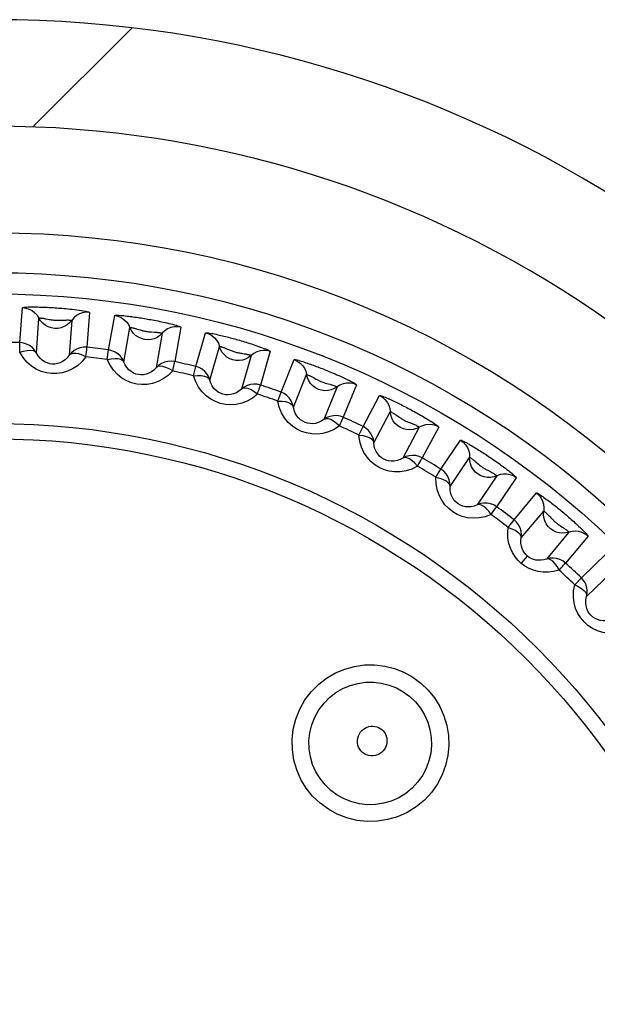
# Model space of a CAD drawing. Header units: millimetres. Extents: x -844 to -217, y -125 to 557.
# Tile 69 of 178: x -559.9 to -554.48, y 226.12 to 235.36. Entities that reach past the tile are written whole.
import ezdxf

# ---------------------------------------------------------------- set-up
doc = ezdxf.new("R2010")
doc.units = ezdxf.units.MM
doc.header["$LTSCALE"] = 23.1
doc.layers.add('R912005577_AM_0', color=7, linetype='CONTINUOUS')

msp = doc.modelspace()

# ---------------------------------------------------------------- linework, layer by layer
at = {"layer": 'R912005577_AM_0', "color": 7}
for p, q in [((-559.774, 234.3577), (-558.8437, 235.288)), ((-559.8961, 232.3327), (-559.873, 232.661)), ((-559.2443, 232.617), (-559.2671, 232.2887)), ((-559.0645, 232.2638), (-559.0072, 232.5879)), ((-559.7414, 232.235), (-559.7185, 232.5631)), ((-559.6494, 232.5562), (-559.6207, 232.5507)), ((-559.4109, 232.5416), (-559.434, 232.2135)), ((-558.9208, 232.1505), (-558.8638, 232.4744)), ((-558.3865, 232.4784), (-558.4435, 232.1543)), ((-558.7948, 232.4601), (-558.7663, 232.4515)), ((-558.5601, 232.4209), (-558.6173, 232.0969)), ((-558.2447, 232.1084), (-558.1538, 232.4247)), ((-559.8988, 232.243), (-559.8961, 232.3327)), ((-558.1136, 231.9807), (-558.023, 232.2969)), ((-559.0766, 232.1749), (-559.0645, 232.2638)), ((-557.956, 232.2754), (-557.9285, 232.2639)), ((-557.7266, 232.2119), (-557.8174, 231.8957)), ((-557.548, 232.251), (-557.6385, 231.9346)), ((-558.266, 232.0212), (-558.2447, 232.1084)), ((-557.4456, 231.8682), (-557.3222, 232.1732)), ((-557.3286, 231.7274), (-557.2054, 232.0324)), ((-557.1418, 232.0045), (-557.1162, 231.9904)), ((-556.9196, 231.9169), (-557.0429, 231.612)), ((-556.7378, 231.9371), (-556.8609, 231.632)), ((-557.4759, 231.7837), (-557.4456, 231.8682)), ((-556.6759, 231.5457), (-556.5213, 231.8362)), ((-556.5743, 231.3935), (-556.42, 231.684)), ((-556.3588, 231.649), (-556.3344, 231.632)), ((-556.7149, 231.4649), (-556.6759, 231.5457)), ((-556.1477, 231.5392), (-556.3022, 231.2488)), ((-555.9648, 231.5403), (-556.1192, 231.2497)), ((-555.9442, 231.1446), (-555.7601, 231.4173)), ((-555.8591, 230.9825), (-555.6752, 231.2553)), ((-555.6166, 231.2129), (-555.5939, 231.1933)), ((-555.9915, 231.0682), (-555.9442, 231.1446)), ((-555.4196, 231.0829), (-555.6036, 230.8102)), ((-555.2376, 231.0648), (-555.4215, 230.792)), ((-555.2585, 230.6691), (-555.0469, 230.9211)), ((-555.1907, 230.4991), (-554.9793, 230.7511)), ((-555.3134, 230.5981), (-555.2585, 230.6691)), ((-554.7432, 230.5529), (-554.9547, 230.301)), ((-554.564, 230.516), (-554.7754, 230.2638)), ((-554.6262, 230.1246), (-554.3894, 230.3531)), ((-555.1901, 230.2601), (-555.1324, 230.3289)), ((-554.5766, 229.9484), (-554.34, 230.177)), ((-554.6882, 230.0598), (-554.6262, 230.1246))]:
    msp.add_line(p, q, dxfattribs=at)
for points in [[(-559.873, 232.661), (-559.8707, 232.6625), (-559.8653, 232.6639), (-559.8567, 232.6651), (-559.8458, 232.666), (-559.8333, 232.6668), (-559.8195, 232.6673), (-559.805, 232.6676), (-559.7898, 232.6678), (-559.7744, 232.6679), (-559.7589, 232.6678), (-559.7437, 232.6676), (-559.7288, 232.6674), (-559.7142, 232.667), (-559.6998, 232.6666), (-559.6853, 232.6661), (-559.6708, 232.6656), (-559.656, 232.665), (-559.6411, 232.6643), (-559.626, 232.6635), (-559.6109, 232.6627), (-559.5958, 232.6618), (-559.5808, 232.6609), (-559.5659, 232.6599), (-559.551, 232.6588), (-559.5357, 232.6577), (-559.5198, 232.6565), (-559.503, 232.6551), (-559.4854, 232.6536), (-559.4667, 232.6519), (-559.4472, 232.65), (-559.4268, 232.648), (-559.4058, 232.6457), (-559.3843, 232.6432), (-559.3626, 232.6405), (-559.341, 232.6376), (-559.3199, 232.6345), (-559.2996, 232.6313), (-559.2812, 232.628), (-559.2656, 232.6247), (-559.2536, 232.6217), (-559.2467, 232.6191), (-559.2443, 232.617)], [(-559.873, 232.661), (-559.8413, 232.6571), (-559.8108, 232.6477), (-559.7824, 232.6331), (-559.757, 232.6137), (-559.7355, 232.5901), (-559.7185, 232.5631)], [(-559.7185, 232.5631), (-559.7176, 232.5636), (-559.7153, 232.564), (-559.7117, 232.5641), (-559.7072, 232.564), (-559.7019, 232.5637), (-559.6961, 232.5632), (-559.6899, 232.5625), (-559.6834, 232.5617), (-559.6767, 232.5608), (-559.6699, 232.5598), (-559.663, 232.5587), (-559.6562, 232.5575), (-559.6494, 232.5562)], [(-559.2443, 232.617), (-559.2762, 232.6176), (-559.3078, 232.6126), (-559.3379, 232.602), (-559.3657, 232.5863), (-559.3903, 232.566), (-559.4109, 232.5416)], [(-559.0072, 232.5879), (-559.0047, 232.5892), (-558.9991, 232.5901), (-558.9902, 232.5903), (-558.9791, 232.5901), (-558.9664, 232.5895), (-558.9524, 232.5885), (-558.9377, 232.5873), (-558.9224, 232.5859), (-558.9068, 232.5843), (-558.8913, 232.5826), (-558.8761, 232.5808), (-558.8612, 232.5789), (-558.8466, 232.577), (-558.8321, 232.5751), (-558.8176, 232.5731), (-558.803, 232.571), (-558.7882, 232.5688), (-558.7732, 232.5665), (-558.7582, 232.5641), (-558.7431, 232.5617), (-558.7281, 232.5592), (-558.713, 232.5566), (-558.6979, 232.554), (-558.6827, 232.5513), (-558.6672, 232.5485), (-558.6514, 232.5456), (-558.635, 232.5425), (-558.6183, 232.5393), (-558.6016, 232.5359), (-558.5847, 232.5325), (-558.5681, 232.529), (-558.5514, 232.5254), (-558.5342, 232.5216), (-558.5168, 232.5177), (-558.4991, 232.5135), (-558.4814, 232.5092), (-558.4638, 232.5048), (-558.447, 232.5003), (-558.4311, 232.4959), (-558.4167, 232.4915), (-558.4042, 232.4874), (-558.3945, 232.4837), (-558.3887, 232.4808), (-558.3865, 232.4784)], [(-559.0072, 232.5879), (-558.9761, 232.5807), (-558.9467, 232.5682), (-558.92, 232.5507), (-558.8968, 232.5288), (-558.8779, 232.5031), (-558.8638, 232.4744)], [(-559.4109, 232.5416), (-559.4307, 232.518), (-559.4543, 232.4982), (-559.4808, 232.4826), (-559.5097, 232.4718), (-559.54, 232.4661), (-559.5708, 232.4656), (-559.6012, 232.4704), (-559.6304, 232.4803), (-559.6575, 232.495), (-559.6816, 232.5141), (-559.7022, 232.537), (-559.7185, 232.5631)], [(-559.6207, 232.5507), (-559.6128, 232.5493), (-559.6047, 232.5479), (-559.5963, 232.5466), (-559.5878, 232.5453), (-559.5791, 232.5443), (-559.5705, 232.5435), (-559.5617, 232.5428), (-559.5527, 232.5424), (-559.5435, 232.5422), (-559.5339, 232.5422), (-559.524, 232.5424), (-559.5138, 232.5428), (-559.4828, 232.5443)], [(-559.4828, 232.5443), (-559.4725, 232.5447), (-559.4624, 232.545), (-559.4527, 232.5451), (-559.4433, 232.5451), (-559.4345, 232.5448), (-559.4266, 232.5444), (-559.4199, 232.5438), (-559.4149, 232.5431), (-559.4119, 232.5424), (-559.4109, 232.5416)], [(-558.8638, 232.4744), (-558.8628, 232.4749), (-558.8605, 232.475), (-558.8568, 232.4747), (-558.8522, 232.474), (-558.8469, 232.4732), (-558.8411, 232.4721), (-558.8349, 232.4707), (-558.8284, 232.4692), (-558.8218, 232.4676), (-558.815, 232.4658), (-558.8083, 232.464), (-558.8016, 232.462), (-558.7948, 232.4601)], [(-558.5601, 232.4209), (-558.5823, 232.3995), (-558.6078, 232.3822), (-558.6358, 232.3695), (-558.6657, 232.3618), (-558.6964, 232.3593), (-558.7271, 232.362), (-558.7568, 232.3699), (-558.7848, 232.3828), (-558.8102, 232.4003), (-558.8322, 232.4218), (-558.8503, 232.4468), (-558.8638, 232.4744)], [(-558.3865, 232.4784), (-558.4182, 232.4824), (-558.4501, 232.4807), (-558.4812, 232.4733), (-558.5105, 232.4606), (-558.5371, 232.443), (-558.5601, 232.4209)], [(-558.7663, 232.4515), (-558.7586, 232.4492), (-558.7505, 232.4469), (-558.7422, 232.4447), (-558.7337, 232.4426), (-558.725, 232.4407), (-558.7163, 232.439), (-558.7073, 232.4375), (-558.6982, 232.4361), (-558.689, 232.435), (-558.6796, 232.4341), (-558.6702, 232.4333), (-558.661, 232.4327), (-558.6349, 232.4313)], [(-558.6349, 232.4313), (-558.6264, 232.4308), (-558.6181, 232.4302), (-558.6098, 232.4295), (-558.6016, 232.4288), (-558.5937, 232.4279), (-558.5863, 232.427), (-558.5793, 232.426), (-558.573, 232.4249), (-558.5677, 232.4237), (-558.5635, 232.4227), (-558.561, 232.4217), (-558.5601, 232.4209)], [(-558.1538, 232.4247), (-558.1511, 232.4258), (-558.1455, 232.426), (-558.1367, 232.4253), (-558.1256, 232.4239), (-558.113, 232.422), (-558.0993, 232.4196), (-558.0847, 232.4169), (-558.0696, 232.4139), (-558.0544, 232.4107), (-558.0391, 232.4073), (-558.0242, 232.404), (-558.0095, 232.4006), (-557.9952, 232.3971), (-557.981, 232.3937), (-557.9668, 232.3902), (-557.9525, 232.3865), (-557.938, 232.3828), (-557.9234, 232.379), (-557.9087, 232.375), (-557.8939, 232.371), (-557.8792, 232.367), (-557.8645, 232.3629), (-557.8498, 232.3587), (-557.8349, 232.3544), (-557.8198, 232.35), (-557.8044, 232.3455), (-557.7884, 232.3407), (-557.7722, 232.3357), (-557.7558, 232.3306), (-557.7394, 232.3255), (-557.7233, 232.3203), (-557.707, 232.3149), (-557.6903, 232.3094), (-557.6734, 232.3037), (-557.6562, 232.2977), (-557.639, 232.2915), (-557.6221, 232.2853), (-557.6058, 232.2791), (-557.5904, 232.273), (-557.5766, 232.2672), (-557.5646, 232.2617), (-557.5553, 232.2571), (-557.5499, 232.2535), (-557.548, 232.251)], [(-558.1538, 232.4247), (-558.1236, 232.4144), (-558.0957, 232.3988), (-558.071, 232.3786), (-558.0502, 232.3544), (-558.034, 232.3268), (-558.023, 232.2969)], [(-559.7414, 232.235), (-559.7584, 232.262), (-559.78, 232.2856), (-559.8054, 232.3049), (-559.8338, 232.3195), (-559.8644, 232.3289), (-559.8961, 232.3327)], [(-559.2671, 232.2887), (-559.2991, 232.2894), (-559.3306, 232.2844), (-559.3608, 232.2739), (-559.3887, 232.2582), (-559.4133, 232.2378), (-559.4339, 232.2135)], [(-559.2769, 232.1995), (-559.274, 232.2239), (-559.2719, 232.2451), (-559.27, 232.2627), (-559.2685, 232.276), (-559.2676, 232.2847), (-559.2671, 232.2887)], [(-558.023, 232.2969), (-558.022, 232.2972), (-558.0197, 232.2971), (-558.0161, 232.2964), (-558.0116, 232.2953), (-558.0064, 232.2939), (-558.0008, 232.2922), (-557.9947, 232.2902), (-557.9884, 232.288), (-557.9819, 232.2857), (-557.9754, 232.2832), (-557.9689, 232.2807), (-557.9624, 232.2781), (-557.956, 232.2754)], [(-557.7266, 232.2119), (-557.7509, 232.193), (-557.7781, 232.1784), (-557.8073, 232.1687), (-557.8378, 232.1642), (-557.8686, 232.1649), (-557.8988, 232.1708), (-557.9276, 232.1818), (-557.9541, 232.1975), (-557.9775, 232.2175), (-557.9972, 232.2413), (-558.0125, 232.268), (-558.023, 232.2969)], [(-559.8988, 232.243), (-559.8632, 232.2533), (-559.8295, 232.26), (-559.7991, 232.2611), (-559.7735, 232.2572), (-559.7542, 232.2488), (-559.7414, 232.235)], [(-559.2769, 232.1995), (-559.3147, 232.1537), (-559.3564, 232.1158), (-559.4026, 232.0857), (-559.4513, 232.0634), (-559.5009, 232.049), (-559.5507, 232.042), (-559.5995, 232.0417), (-559.6478, 232.0485), (-559.6964, 232.0622), (-559.7438, 232.0832), (-559.7892, 232.1121), (-559.8312, 232.1485), (-559.8675, 232.192), (-559.8988, 232.243)], [(-559.434, 232.2135), (-559.4524, 232.1898), (-559.4734, 232.1701), (-559.4963, 232.1544), (-559.5204, 232.1428), (-559.545, 232.1353), (-559.5696, 232.1316), (-559.5937, 232.1315), (-559.6175, 232.1348), (-559.6415, 232.1418), (-559.6649, 232.1526), (-559.6873, 232.1674), (-559.708, 232.1862), (-559.7263, 232.2088), (-559.7414, 232.235)], [(-559.2769, 232.1995), (-559.3107, 232.2146), (-559.3432, 232.226), (-559.3731, 232.2313), (-559.399, 232.231), (-559.4193, 232.2254), (-559.4339, 232.2135)], [(-558.9208, 232.1505), (-558.935, 232.1791), (-558.9539, 232.2048), (-558.9772, 232.2268), (-559.0039, 232.2442), (-559.0334, 232.2567), (-559.0645, 232.2638)], [(-557.9285, 232.2639), (-557.921, 232.2608), (-557.9132, 232.2577), (-557.9052, 232.2546), (-557.897, 232.2517), (-557.8886, 232.2488), (-557.88, 232.2462), (-557.8713, 232.2438), (-557.8624, 232.2415), (-557.8533, 232.2394), (-557.8441, 232.2375), (-557.8348, 232.2358), (-557.8257, 232.2342), (-557.8168, 232.2327), (-557.8082, 232.2314)], [(-557.8082, 232.2314), (-557.7916, 232.2287), (-557.7833, 232.2272), (-557.7751, 232.2257), (-557.7671, 232.2241), (-557.7593, 232.2224), (-557.752, 232.2207), (-557.7452, 232.2189), (-557.7391, 232.2172), (-557.7338, 232.2155), (-557.7298, 232.214), (-557.7274, 232.2128), (-557.7266, 232.2119)], [(-557.548, 232.251), (-557.5791, 232.2582), (-557.611, 232.2598), (-557.6427, 232.2558), (-557.6731, 232.2462), (-557.7014, 232.2315), (-557.7266, 232.2119)], [(-559.0766, 232.1749), (-559.0401, 232.1814), (-559.0059, 232.1846), (-558.9755, 232.1825), (-558.9505, 232.1759), (-558.9321, 232.1656), (-558.9208, 232.1505)], [(-558.4626, 232.0666), (-558.5052, 232.0249), (-558.5507, 231.9915), (-558.5999, 231.9665), (-558.6508, 231.9494), (-558.7015, 231.9403), (-558.7518, 231.9386), (-558.8004, 231.9436), (-558.8478, 231.9554), (-558.8945, 231.9741), (-558.9393, 231.9999), (-558.9814, 232.0334), (-559.0193, 232.0739), (-559.0508, 232.121), (-559.0766, 232.1749)], [(-558.6173, 232.0969), (-558.6382, 232.0753), (-558.6612, 232.0578), (-558.6857, 232.0446), (-558.711, 232.0357), (-558.7361, 232.0308), (-558.761, 232.0297), (-558.785, 232.0321), (-558.8084, 232.038), (-558.8314, 232.0475), (-558.8535, 232.0606), (-558.8742, 232.0777), (-558.8928, 232.0985), (-558.9086, 232.1229), (-558.9208, 232.1505)], [(-558.4435, 232.1543), (-558.4753, 232.1583), (-558.5072, 232.1567), (-558.5383, 232.1494), (-558.5676, 232.1367), (-558.5943, 232.119), (-558.6173, 232.097)], [(-558.4626, 232.0666), (-558.4947, 232.0852), (-558.5258, 232.0999), (-558.555, 232.1083), (-558.5808, 232.1107), (-558.6015, 232.1073), (-558.6173, 232.097)], [(-558.4626, 232.0666), (-558.4572, 232.0906), (-558.4529, 232.1115), (-558.4491, 232.1288), (-558.4463, 232.1418), (-558.4445, 232.1504), (-558.4435, 232.1543)], [(-558.1136, 231.9807), (-558.1247, 232.0106), (-558.1409, 232.0382), (-558.1617, 232.0624), (-558.1865, 232.0826), (-558.2144, 232.0981), (-558.2447, 232.1084)], [(-557.3222, 232.1732), (-557.3194, 232.174), (-557.3139, 232.1737), (-557.3053, 232.1721), (-557.2946, 232.1696), (-557.2826, 232.1665), (-557.2693, 232.1627), (-557.2553, 232.1586), (-557.2408, 232.154), (-557.2261, 232.1493), (-557.2115, 232.1445), (-557.1971, 232.1396), (-557.183, 232.1348), (-557.1692, 232.1299), (-557.1556, 232.1251), (-557.142, 232.1201), (-557.1283, 232.1151), (-557.1145, 232.11), (-557.1005, 232.1047), (-557.0864, 232.0993), (-557.0723, 232.0938), (-557.0582, 232.0884), (-557.0442, 232.0828), (-557.0303, 232.0773), (-557.0163, 232.0716), (-557.0021, 232.0658), (-556.9874, 232.0598), (-556.9719, 232.0533), (-556.9557, 232.0464), (-556.9384, 232.039), (-556.9204, 232.0312), (-556.9017, 232.023), (-556.8825, 232.0143), (-556.8628, 232.0053), (-556.843, 231.996), (-556.8233, 231.9866), (-556.8042, 231.9771), (-556.786, 231.9678), (-556.7695, 231.959), (-556.7557, 231.951), (-556.7452, 231.9445), (-556.7394, 231.9399), (-556.7378, 231.9371)], [(-557.3222, 232.1732), (-557.2932, 232.1598), (-557.267, 232.1414), (-557.2446, 232.1187), (-557.2264, 232.0924), (-557.2133, 232.0634), (-557.2054, 232.0324)], [(-558.266, 232.0212), (-558.229, 232.0239), (-558.1946, 232.0235), (-558.1646, 232.0182), (-558.1405, 232.0091), (-558.1233, 231.9969), (-558.1136, 231.9807)], [(-557.6667, 231.8494), (-557.7133, 231.8124), (-557.7621, 231.7839), (-557.8137, 231.7641), (-557.8661, 231.7524), (-557.9175, 231.7487), (-557.9677, 231.7523), (-558.0155, 231.7623), (-558.0614, 231.7791), (-558.1059, 231.8025), (-558.1477, 231.8329), (-558.1861, 231.8706), (-558.2196, 231.9149), (-558.2459, 231.965), (-558.266, 232.0212)], [(-557.2054, 232.0324), (-557.2044, 232.0327), (-557.2021, 232.0323), (-557.1987, 232.0312), (-557.1944, 232.0297), (-557.1895, 232.0278), (-557.1841, 232.0256), (-557.1784, 232.023), (-557.1725, 232.0203), (-557.1664, 232.0173), (-557.1602, 232.0142), (-557.154, 232.011), (-557.1479, 232.0078), (-557.1418, 232.0045)], [(-556.9196, 231.9169), (-556.9457, 231.9006), (-556.9742, 231.889), (-557.0043, 231.8824), (-557.0351, 231.8811), (-557.0656, 231.885), (-557.0951, 231.894), (-557.1225, 231.908), (-557.1472, 231.9264), (-557.1684, 231.9488), (-557.1855, 231.9744), (-557.198, 232.0026), (-557.2054, 232.0324)], [(-557.8174, 231.8957), (-557.8404, 231.8764), (-557.8651, 231.8614), (-557.8909, 231.8508), (-557.9169, 231.8445), (-557.9424, 231.8423), (-557.9673, 231.8438), (-557.9909, 231.8488), (-558.0136, 231.8571), (-558.0355, 231.8689), (-558.056, 231.8843), (-558.0749, 231.9034), (-558.0912, 231.9261), (-558.1043, 231.952), (-558.1136, 231.9807)], [(-557.6385, 231.9346), (-557.6697, 231.9419), (-557.7016, 231.9436), (-557.7333, 231.9396), (-557.7638, 231.93), (-557.7921, 231.9153), (-557.8174, 231.8957)], [(-557.6667, 231.8494), (-557.6588, 231.8727), (-557.6523, 231.893), (-557.6468, 231.9098), (-557.6425, 231.9225), (-557.6399, 231.9308), (-557.6385, 231.9346)], [(-557.1162, 231.9904), (-557.1092, 231.9866), (-557.1019, 231.9827), (-557.0943, 231.9789), (-557.0866, 231.9751), (-557.0787, 231.9715), (-557.0706, 231.968), (-557.0624, 231.9646), (-557.054, 231.9615), (-557.0453, 231.9584), (-557.0362, 231.9555), (-557.0268, 231.9526), (-557.017, 231.9498), (-556.987, 231.9417)], [(-556.987, 231.9417), (-556.9772, 231.9389), (-556.9675, 231.9361), (-556.9582, 231.9332), (-556.9493, 231.9302), (-556.941, 231.9273), (-556.9336, 231.9244), (-556.9274, 231.9217), (-556.9228, 231.9196), (-556.9202, 231.918), (-556.9196, 231.9169)], [(-556.7378, 231.9371), (-556.768, 231.9476), (-556.7995, 231.9525), (-556.8314, 231.9518), (-556.8627, 231.9455), (-556.8924, 231.9337), (-556.9196, 231.9169)], [(-557.6667, 231.8494), (-557.6966, 231.8713), (-557.726, 231.8891), (-557.7542, 231.9005), (-557.7796, 231.9056), (-557.8006, 231.9044), (-557.8174, 231.8957)], [(-557.3286, 231.7274), (-557.3364, 231.7584), (-557.3497, 231.7875), (-557.3678, 231.8137), (-557.3904, 231.8364), (-557.4165, 231.8548), (-557.4456, 231.8682)], [(-556.5213, 231.8362), (-556.5185, 231.8367), (-556.5129, 231.8357), (-556.5044, 231.8332), (-556.4938, 231.8296), (-556.482, 231.8251), (-556.469, 231.8199), (-556.4553, 231.8142), (-556.4412, 231.8081), (-556.4269, 231.8018), (-556.4127, 231.7953), (-556.3988, 231.7889), (-556.3852, 231.7826), (-556.3719, 231.7762), (-556.3587, 231.7699), (-556.3455, 231.7635), (-556.3323, 231.757), (-556.3189, 231.7503), (-556.3054, 231.7435), (-556.2918, 231.7366), (-556.2782, 231.7296), (-556.2647, 231.7226), (-556.2511, 231.7155), (-556.2376, 231.7084), (-556.224, 231.7011), (-556.2101, 231.6937), (-556.196, 231.686), (-556.1814, 231.678), (-556.1665, 231.6698), (-556.1516, 231.6614), (-556.1366, 231.653), (-556.1219, 231.6445), (-556.1071, 231.6359), (-556.0919, 231.627), (-556.0766, 231.6179), (-556.061, 231.6085), (-556.0455, 231.5989), (-556.0302, 231.5893), (-556.0156, 231.5798), (-556.0018, 231.5706), (-555.9894, 231.5621), (-555.9788, 231.5543), (-555.9708, 231.5478), (-555.9662, 231.5432), (-555.9648, 231.5403)], [(-556.5213, 231.8362), (-556.4939, 231.8198), (-556.4698, 231.7988), (-556.4499, 231.7739), (-556.4346, 231.7458), (-556.4245, 231.7155), (-556.42, 231.684)], [(-557.4759, 231.7837), (-557.4388, 231.7825), (-557.4047, 231.7785), (-557.3754, 231.7701), (-557.3523, 231.7585), (-557.3365, 231.7446), (-557.3286, 231.7274)], [(-556.8978, 231.5501), (-556.948, 231.5182), (-556.9995, 231.495), (-557.0528, 231.4807), (-557.106, 231.4746), (-557.1576, 231.4762), (-557.2071, 231.485), (-557.2536, 231.4999), (-557.2975, 231.5213), (-557.3394, 231.5494), (-557.3778, 231.5839), (-557.4121, 231.6255), (-557.4408, 231.673), (-557.4618, 231.7256), (-557.4759, 231.7837)], [(-557.0429, 231.612), (-557.0677, 231.5951), (-557.0939, 231.5828), (-557.1206, 231.575), (-557.1471, 231.5715), (-557.1727, 231.5719), (-557.1973, 231.576), (-557.2202, 231.5834), (-557.2419, 231.594), (-557.2625, 231.608), (-557.2814, 231.6255), (-557.2981, 231.6465), (-557.312, 231.6708), (-557.3223, 231.6979), (-557.3286, 231.7274)], [(-556.8609, 231.632), (-556.8911, 231.6425), (-556.9227, 231.6475), (-556.9546, 231.6468), (-556.986, 231.6405), (-557.0157, 231.6288), (-557.0428, 231.612)], [(-556.42, 231.684), (-556.4189, 231.6841), (-556.4166, 231.6834), (-556.4133, 231.682), (-556.4091, 231.68), (-556.4043, 231.6776), (-556.3992, 231.6747), (-556.3937, 231.6715), (-556.3879, 231.6681), (-556.3821, 231.6645), (-556.3762, 231.6607), (-556.3704, 231.6569), (-556.3646, 231.6529), (-556.3588, 231.649)], [(-556.1477, 231.5392), (-556.1754, 231.5257), (-556.205, 231.5172), (-556.2356, 231.5138), (-556.2663, 231.5156), (-556.2963, 231.5227), (-556.3247, 231.5348), (-556.3505, 231.5515), (-556.3732, 231.5724), (-556.3919, 231.5969), (-556.4062, 231.6242), (-556.4157, 231.6535), (-556.42, 231.684)], [(-556.8978, 231.5501), (-556.9253, 231.575), (-556.9527, 231.5958), (-556.9795, 231.6101), (-557.0042, 231.6178), (-557.0252, 231.6188), (-557.0428, 231.612)], [(-556.8978, 231.5501), (-556.8875, 231.5725), (-556.8789, 231.592), (-556.8717, 231.6081), (-556.8662, 231.6203), (-556.8627, 231.6283), (-556.8609, 231.632)], [(-556.3344, 231.632), (-556.3277, 231.6274), (-556.3207, 231.6228), (-556.3135, 231.6181), (-556.3061, 231.6135), (-556.2984, 231.609), (-556.2906, 231.6047), (-556.2826, 231.6004), (-556.2743, 231.5964), (-556.2659, 231.5925), (-556.2573, 231.5887), (-556.2486, 231.5851), (-556.24, 231.5816), (-556.2156, 231.5722)], [(-556.2156, 231.5722), (-556.2077, 231.5691), (-556.2, 231.566), (-556.1923, 231.5628), (-556.1847, 231.5595), (-556.1775, 231.5563), (-556.1707, 231.5531), (-556.1644, 231.5499), (-556.1588, 231.547), (-556.154, 231.5442), (-556.1504, 231.5419), (-556.1483, 231.5402), (-556.1477, 231.5392)], [(-555.9648, 231.5403), (-555.9938, 231.5538), (-556.0246, 231.5621), (-556.0564, 231.5647), (-556.0882, 231.5617), (-556.119, 231.5531), (-556.1477, 231.5392)], [(-556.7149, 231.4649), (-556.6782, 231.4598), (-556.6446, 231.4522), (-556.6164, 231.4408), (-556.5947, 231.4268), (-556.5804, 231.4114), (-556.5743, 231.3935)], [(-556.1644, 231.1722), (-556.2178, 231.1457), (-556.2714, 231.128), (-556.326, 231.1193), (-556.3796, 231.1188), (-556.4307, 231.1259), (-556.479, 231.1398), (-556.5237, 231.1595), (-556.5651, 231.1854), (-556.6038, 231.2176), (-556.6384, 231.256), (-556.6681, 231.3009), (-556.6916, 231.3511), (-556.707, 231.4056), (-556.7149, 231.4649)], [(-556.5743, 231.3935), (-556.5789, 231.4251), (-556.589, 231.4554), (-556.6043, 231.4835), (-556.6244, 231.5084), (-556.6485, 231.5293), (-556.6759, 231.5457)], [(-556.3022, 231.2488), (-556.3287, 231.2347), (-556.3561, 231.2252), (-556.3834, 231.2202), (-556.4102, 231.2194), (-556.4356, 231.2226), (-556.4596, 231.2292), (-556.4817, 231.239), (-556.5022, 231.2518), (-556.5211, 231.2679), (-556.538, 231.2872), (-556.5525, 231.3099), (-556.5637, 231.3354), (-556.5712, 231.3635), (-556.5743, 231.3935)], [(-555.7601, 231.4173), (-555.7593, 231.4177), (-555.7576, 231.4177), (-555.7552, 231.4171), (-555.7519, 231.416), (-555.7476, 231.4143), (-555.7421, 231.4119), (-555.7352, 231.4087), (-555.7269, 231.4046), (-555.7171, 231.3995), (-555.7061, 231.3936), (-555.6938, 231.3868), (-555.6806, 231.3794), (-555.667, 231.3715), (-555.6533, 231.3635), (-555.64, 231.3556), (-555.6269, 231.3477), (-555.6143, 231.3399), (-555.6018, 231.3322), (-555.5894, 231.3244), (-555.577, 231.3166), (-555.5644, 231.3086), (-555.5519, 231.3005), (-555.5392, 231.2923), (-555.5266, 231.284), (-555.514, 231.2757), (-555.5013, 231.2673), (-555.4888, 231.2588), (-555.4761, 231.2502), (-555.4631, 231.2414), (-555.4499, 231.2323), (-555.4363, 231.2229), (-555.4225, 231.2132), (-555.4087, 231.2034), (-555.3949, 231.1935), (-555.3812, 231.1837), (-555.3675, 231.1737), (-555.3535, 231.1633), (-555.3393, 231.1527), (-555.3249, 231.1417), (-555.3106, 231.1307), (-555.2966, 231.1196), (-555.2832, 231.1088), (-555.2706, 231.0984), (-555.2594, 231.0887), (-555.2498, 231.08), (-555.2426, 231.0728), (-555.2386, 231.0678), (-555.2376, 231.0648)], [(-555.7601, 231.4173), (-555.7346, 231.3981), (-555.7128, 231.3747), (-555.6955, 231.3479), (-555.6833, 231.3184), (-555.6764, 231.2872), (-555.6752, 231.2553)], [(-556.1192, 231.2497), (-556.1481, 231.2633), (-556.179, 231.2715), (-556.2108, 231.2742), (-556.2427, 231.2712), (-556.2734, 231.2627), (-556.3022, 231.2488)], [(-556.1644, 231.1722), (-556.1892, 231.1998), (-556.2142, 231.2233), (-556.2394, 231.2404), (-556.2632, 231.2506), (-556.284, 231.2538), (-556.3022, 231.2488)], [(-556.1644, 231.1722), (-556.1519, 231.1933), (-556.1413, 231.2118), (-556.1324, 231.2271), (-556.1256, 231.2386), (-556.1213, 231.2462), (-556.1192, 231.2497)], [(-555.6752, 231.2553), (-555.6749, 231.2554), (-555.6742, 231.2554), (-555.6733, 231.255), (-555.672, 231.2545), (-555.6703, 231.2536), (-555.6682, 231.2523), (-555.6655, 231.2507), (-555.6622, 231.2486), (-555.6584, 231.246), (-555.654, 231.2429), (-555.6492, 231.2393), (-555.6439, 231.2353), (-555.6385, 231.231), (-555.6329, 231.2266), (-555.6274, 231.222), (-555.622, 231.2175), (-555.6166, 231.2129)], [(-555.4196, 231.0829), (-555.4485, 231.0724), (-555.4788, 231.0669), (-555.5096, 231.0668), (-555.54, 231.0718), (-555.5691, 231.082), (-555.596, 231.097), (-555.62, 231.1163), (-555.6403, 231.1395), (-555.6564, 231.1658), (-555.6678, 231.1944), (-555.6741, 231.2245), (-555.6752, 231.2553)], [(-555.5939, 231.1933), (-555.5878, 231.1881), (-555.5813, 231.1828), (-555.5746, 231.1775), (-555.5678, 231.1722), (-555.5606, 231.167), (-555.5534, 231.1619), (-555.5459, 231.1569), (-555.5381, 231.1521), (-555.5302, 231.1474), (-555.522, 231.1428), (-555.5138, 231.1384), (-555.5058, 231.1341)], [(-555.8591, 230.9825), (-555.8603, 231.0145), (-555.8672, 231.0457), (-555.8795, 231.0752), (-555.8969, 231.102), (-555.9187, 231.1254), (-555.9442, 231.1446)], [(-555.5058, 231.1341), (-555.4828, 231.1223), (-555.4754, 231.1185), (-555.468, 231.1146), (-555.4608, 231.1106), (-555.4537, 231.1067), (-555.447, 231.1027), (-555.4406, 231.0988), (-555.4348, 231.0951), (-555.4296, 231.0916), (-555.4252, 231.0885), (-555.4219, 231.0858), (-555.42, 231.0839), (-555.4196, 231.0829)], [(-555.2376, 231.0648), (-555.2649, 231.0813), (-555.2948, 231.0927), (-555.3262, 231.0987), (-555.3581, 231.099), (-555.3896, 231.0937), (-555.4196, 231.0829)], [(-555.4746, 230.7196), (-555.5304, 230.6988), (-555.5856, 230.6868), (-555.6408, 230.6839), (-555.6942, 230.689), (-555.7442, 230.7014), (-555.7908, 230.7203), (-555.8332, 230.7445), (-555.8717, 230.7747), (-555.9068, 230.8107), (-555.9371, 230.8525), (-555.962, 230.9003), (-555.9802, 230.9527), (-555.9898, 231.0085), (-555.9915, 231.0682)], [(-555.9915, 231.0682), (-555.9554, 231.0593), (-555.9229, 231.0483), (-555.896, 231.034), (-555.8759, 231.0179), (-555.8633, 231.001), (-555.8591, 230.9825)], [(-555.6036, 230.8102), (-555.6315, 230.7989), (-555.6596, 230.7923), (-555.6874, 230.7902), (-555.714, 230.7923), (-555.739, 230.7981), (-555.7622, 230.8072), (-555.7831, 230.8192), (-555.8021, 230.8341), (-555.8193, 230.8521), (-555.8341, 230.8731), (-555.8461, 230.8971), (-555.8546, 230.9237), (-555.8591, 230.9524), (-555.8591, 230.9825)], [(-555.0469, 230.9211), (-555.0441, 230.921), (-555.0391, 230.9191), (-555.0316, 230.9151), (-555.0225, 230.9096), (-555.0122, 230.9031), (-555.0011, 230.8956), (-554.9893, 230.8876), (-554.9772, 230.879), (-554.9649, 230.8701), (-554.9526, 230.8612), (-554.9406, 230.8523), (-554.9289, 230.8434), (-554.9174, 230.8347), (-554.9061, 230.826), (-554.8949, 230.8173), (-554.8837, 230.8085), (-554.8724, 230.7995), (-554.8609, 230.7904), (-554.8494, 230.7811), (-554.8379, 230.7718), (-554.8263, 230.7623), (-554.8149, 230.7529), (-554.8036, 230.7435), (-554.7924, 230.7341)], [(-555.0469, 230.9211), (-555.0235, 230.8994), (-555.0043, 230.8738), (-554.9899, 230.8453), (-554.9808, 230.8147), (-554.9772, 230.783), (-554.9793, 230.7511)], [(-555.4215, 230.792), (-555.4488, 230.8085), (-555.4787, 230.82), (-555.5101, 230.826), (-555.542, 230.8263), (-555.5735, 230.821), (-555.6036, 230.8102)], [(-555.4746, 230.7196), (-555.4963, 230.7496), (-555.5187, 230.7757), (-555.542, 230.7953), (-555.5646, 230.8079), (-555.585, 230.8132), (-555.6036, 230.8102)], [(-555.4746, 230.7196), (-555.4599, 230.7393), (-555.4474, 230.7566), (-555.437, 230.7709), (-555.429, 230.7816), (-555.4239, 230.7888), (-555.4215, 230.792)], [(-554.7432, 230.5529), (-554.773, 230.5455), (-554.8037, 230.5433), (-554.8344, 230.5463), (-554.8641, 230.5545), (-554.8919, 230.5677), (-554.9171, 230.5854), (-554.939, 230.6072), (-554.9568, 230.6323), (-554.97, 230.6601), (-554.9783, 230.6898), (-554.9815, 230.7204), (-554.9793, 230.7511)], [(-554.9793, 230.7511), (-554.9784, 230.7511), (-554.9763, 230.75), (-554.9735, 230.7481), (-554.97, 230.7454), (-554.966, 230.7421), (-554.9617, 230.7384), (-554.9572, 230.7344), (-554.9524, 230.73), (-554.9476, 230.7254), (-554.9428, 230.7207), (-554.938, 230.7159), (-554.9333, 230.711), (-554.9286, 230.7061)], [(-554.7924, 230.7341), (-554.7812, 230.7248), (-554.7698, 230.7151), (-554.7581, 230.7051), (-554.7462, 230.6948), (-554.734, 230.6843), (-554.7219, 230.6736), (-554.7099, 230.663), (-554.698, 230.6524), (-554.6861, 230.6416), (-554.674, 230.6306), (-554.6617, 230.6193), (-554.6493, 230.6077), (-554.6368, 230.5958), (-554.6245, 230.584), (-554.6125, 230.5722), (-554.6012, 230.5608), (-554.5906, 230.5499), (-554.5813, 230.5399), (-554.5735, 230.531), (-554.5677, 230.5237), (-554.5646, 230.5188), (-554.564, 230.516)], [(-555.1907, 230.4991), (-555.1886, 230.531), (-555.1922, 230.5627), (-555.2014, 230.5933), (-555.2158, 230.6219), (-555.235, 230.6474), (-555.2585, 230.6691)], [(-554.9286, 230.7061), (-554.9191, 230.696), (-554.9091, 230.6853)], [(-554.9091, 230.6853), (-554.9037, 230.6797), (-554.8982, 230.6739), (-554.8923, 230.668), (-554.8863, 230.6621), (-554.8801, 230.6562), (-554.8738, 230.6505), (-554.8672, 230.6449)], [(-554.8672, 230.6449), (-554.8606, 230.6395), (-554.8538, 230.6342), (-554.8467, 230.6289), (-554.8394, 230.6237), (-554.8321, 230.6186), (-554.8248, 230.6138), (-554.8178, 230.6091), (-554.8042, 230.6003)], [(-555.1901, 230.2601), (-555.2215, 230.2896), (-555.249, 230.3231), (-555.2731, 230.361), (-555.2928, 230.4026), (-555.3074, 230.4479), (-555.3161, 230.496), (-555.318, 230.546), (-555.3134, 230.5981)], [(-555.3134, 230.5981), (-555.2785, 230.5855), (-555.2473, 230.5712), (-555.2221, 230.5542), (-555.2037, 230.536), (-555.193, 230.5178), (-555.1907, 230.4991)], [(-554.8042, 230.6003), (-554.7976, 230.596), (-554.791, 230.5916), (-554.7845, 230.5871), (-554.7782, 230.5827), (-554.772, 230.5783), (-554.7662, 230.5739), (-554.7607, 230.5697), (-554.7557, 230.5656), (-554.7513, 230.5619), (-554.7476, 230.5586), (-554.7449, 230.5559), (-554.7434, 230.554), (-554.7432, 230.5529)], [(-554.564, 230.516), (-554.5895, 230.5352), (-554.618, 230.5497), (-554.6486, 230.5589), (-554.6803, 230.5626), (-554.7122, 230.5606), (-554.7432, 230.5529)], [(-555.1324, 230.3289), (-555.1478, 230.3435), (-555.1615, 230.3604), (-555.1732, 230.3793), (-555.1826, 230.4003), (-555.1894, 230.4231), (-555.1932, 230.4474), (-555.1938, 230.4729), (-555.1907, 230.4991)], [(-554.8358, 230.1974), (-554.8864, 230.1838), (-554.9359, 230.177), (-554.9849, 230.1772), (-555.032, 230.1837), (-555.0763, 230.1959), (-555.1177, 230.2131), (-555.1556, 230.2343), (-555.1901, 230.2601)], [(-554.9547, 230.301), (-554.98, 230.2935), (-555.0052, 230.2896), (-555.0298, 230.2891), (-555.0534, 230.2918), (-555.0757, 230.2975), (-555.0964, 230.3057), (-555.1154, 230.3163), (-555.1324, 230.3289)], [(-554.7754, 230.2638), (-554.8009, 230.2831), (-554.8294, 230.2976), (-554.86, 230.3069), (-554.8917, 230.3106), (-554.9236, 230.3086), (-554.9547, 230.301)], [(-554.8358, 230.1974), (-554.8543, 230.2295), (-554.8739, 230.2578), (-554.895, 230.2797), (-554.9161, 230.2946), (-554.9358, 230.3021), (-554.9547, 230.301)], [(-554.8358, 230.1974), (-554.8191, 230.2154), (-554.8049, 230.2314), (-554.7931, 230.2445), (-554.784, 230.2543), (-554.7782, 230.2609), (-554.7754, 230.2638)], [(-554.5766, 229.9484), (-554.5712, 229.9799), (-554.5714, 230.0119), (-554.5773, 230.0433), (-554.5887, 230.0732), (-554.6051, 230.1006), (-554.6262, 230.1246)], [(-554.2551, 229.6113), (-554.3141, 229.6026), (-554.3705, 229.6023), (-554.4251, 229.6109), (-554.4763, 229.627), (-554.5227, 229.6495), (-554.5643, 229.6777), (-554.6008, 229.7103), (-554.6321, 229.7477), (-554.6589, 229.7903), (-554.68, 229.8375), (-554.6944, 229.8894), (-554.7012, 229.9444), (-554.699, 230.001), (-554.6882, 230.0598)], [(-554.6882, 230.0598), (-554.6549, 230.0436), (-554.6253, 230.026), (-554.602, 230.0065), (-554.5856, 229.9865), (-554.5768, 229.9673), (-554.5766, 229.9484)], [(-554.3625, 229.7268), (-554.3921, 229.7215), (-554.421, 229.7209), (-554.4486, 229.7246), (-554.4743, 229.7322), (-554.4975, 229.7431), (-554.5182, 229.7568), (-554.5362, 229.7729), (-554.5517, 229.7914), (-554.5648, 229.8125), (-554.5749, 229.8362), (-554.5816, 229.8622), (-554.5844, 229.89), (-554.5829, 229.919), (-554.5766, 229.9484)], [(-557.159, 229.0589), (-557.0916, 229.126), (-557.0173, 229.1834), (-556.9351, 229.2313), (-556.8474, 229.2683), (-556.7557, 229.2935), (-556.6616, 229.3068), (-556.5667, 229.3078), (-556.4723, 229.2966), (-556.3802, 229.2733), (-556.2919, 229.2384), (-556.2096, 229.1929), (-556.1329, 229.1366)], [(-557.0417, 228.9485), (-556.9894, 229.0011), (-556.9306, 229.0467), (-556.8664, 229.0844), (-556.7978, 229.1134), (-556.7261, 229.1334), (-556.6525, 229.144), (-556.5781, 229.1449), (-556.5043, 229.1363), (-556.4321, 229.1182), (-556.3629, 229.0909), (-556.2978, 229.055), (-556.2381, 229.0112)], [(-557.079, 228.009), (-557.1489, 228.076), (-557.2085, 228.1502), (-557.2586, 228.2328), (-557.2977, 228.3212), (-557.3246, 228.4138), (-557.3394, 228.5093), (-557.3413, 228.6063), (-557.3305, 228.7034), (-557.3065, 228.7991), (-557.2697, 228.8915), (-557.2207, 228.9779), (-557.159, 229.0589)], [(-556.1329, 229.1366), (-556.0643, 229.071), (-556.0052, 228.998), (-555.9555, 228.917), (-555.9164, 228.8304), (-555.889, 228.7394), (-555.8734, 228.6457), (-555.8701, 228.5508), (-555.879, 228.4562), (-555.9002, 228.3634), (-555.9329, 228.2741), (-555.9766, 228.1908), (-556.0311, 228.1125)], [(-556.2381, 229.0112), (-556.1845, 228.9599), (-556.1379, 228.9021), (-556.099, 228.8387), (-556.0686, 228.7707), (-556.0473, 228.6994), (-556.0354, 228.626), (-556.033, 228.5517), (-556.0402, 228.4776), (-556.0569, 228.4051), (-556.0829, 228.3353), (-556.1176, 228.2696), (-556.1603, 228.2089)], [(-556.9783, 228.1291), (-557.0324, 228.1809), (-557.0795, 228.2395), (-557.1185, 228.3037), (-557.1489, 228.3725), (-557.1699, 228.4445), (-557.1815, 228.5189), (-557.1832, 228.5945), (-557.1749, 228.6701), (-557.1565, 228.7448), (-557.1279, 228.8171), (-557.0895, 228.8855), (-557.0417, 228.9485)], [(-556.6982, 228.6775), (-556.6856, 228.6915), (-556.6714, 228.7035), (-556.6556, 228.7137), (-556.6386, 228.7217), (-556.6208, 228.7274), (-556.6024, 228.7306), (-556.5839, 228.7313), (-556.5655, 228.7296), (-556.5476, 228.7254), (-556.5304, 228.7189), (-556.5145, 228.7102), (-556.4997, 228.6994)], [(-556.4997, 228.6994), (-556.4864, 228.6867), (-556.4752, 228.6725), (-556.4658, 228.6567), (-556.4585, 228.6397), (-556.4537, 228.6218), (-556.4512, 228.6034), (-556.4512, 228.5849), (-556.4536, 228.5665), (-556.4585, 228.5485), (-556.4657, 228.5313), (-556.4751, 228.5152), (-556.4868, 228.5001)], [(-556.6799, 228.4847), (-556.695, 228.4995), (-556.7074, 228.5162), (-556.7173, 228.5349), (-556.7242, 228.5551), (-556.728, 228.5761), (-556.7285, 228.5976), (-556.7256, 228.6191), (-556.7195, 228.6399), (-556.7104, 228.6593), (-556.6982, 228.6775)], [(-556.4868, 228.5001), (-556.5024, 228.4851), (-556.5198, 228.4728), (-556.5392, 228.4632), (-556.5597, 228.4566), (-556.5811, 228.4533), (-556.6026, 228.4532), (-556.6237, 228.4565), (-556.6439, 228.463), (-556.6626, 228.4724), (-556.6799, 228.4847)], [(-556.1603, 228.2089), (-556.214, 228.1509), (-556.2748, 228.1012), (-556.341, 228.0605), (-556.4114, 228.0293), (-556.4844, 228.0081), (-556.5592, 227.9967), (-556.6344, 227.9951), (-556.7091, 228.0034), (-556.782, 228.0213), (-556.852, 228.0486), (-556.9178, 228.0848), (-556.9783, 228.1291)], [(-556.0311, 228.1125), (-556.1, 228.0378), (-556.1765, 227.9747), (-556.2612, 227.9224), (-556.3514, 227.8819), (-556.4451, 227.8544), (-556.5409, 227.8395), (-556.6376, 227.8374), (-556.7335, 227.8478), (-556.8274, 227.871), (-556.9173, 227.9059), (-557.0008, 227.9518), (-557.079, 228.009)]]:
    msp.add_lwpolyline(points, dxfattribs=at)
for radius in [9, 8.625, 8.4258, 7.2092, 7.0658]:
    msp.add_circle((-560.1373, 224.3643), radius, dxfattribs=at)
for radius, start, end in [(11, 312.5, 227.5), (10, 312.5, 227.5), (7.972, 88.26656, 89.73344), (7.972, 82.26656, 83.73344), (7.8823, 82.26656, 83.73344), (7.972, 76.26656, 77.73344), (7.8823, 76.26656, 77.73344), (7.972, 70.26656, 71.73344), (7.8823, 70.26656, 71.73344), (7.8823, 64.26656, 65.73344), (7.972, 64.26656, 65.73344), (7.972, 58.26656, 59.73344), (7.8823, 58.26656, 59.73344), (7.8823, 52.26656, 53.73344), (7.972, 52.26656, 53.73344), (7.972, 46.26656, 47.73344), (7.8823, 46.26656, 47.73344)]:
    msp.add_arc((-560.1373, 224.3643), radius, start, end, dxfattribs=at)

doc.saveas('drawing.dxf')
